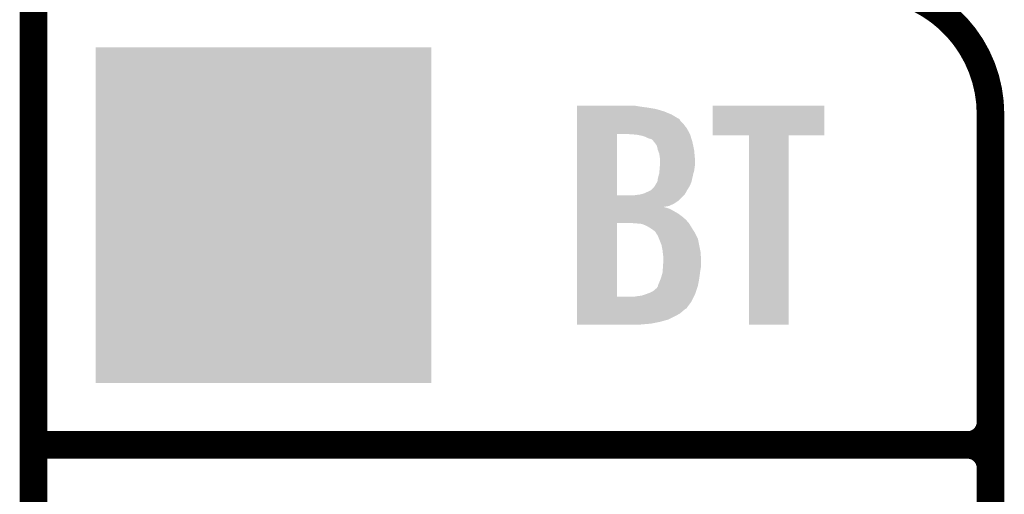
# Model space of a CAD drawing. Extents: x -1.3 to 24.2, y -3.9 to 53.5.
# Tile 7 of 43: x -1.3 to 4.1, y 16.2 to 18.9. Entities that reach past the tile are written whole.
import ezdxf

# ---------------------------------------------------------------- set-up
doc = ezdxf.new("R2010")
doc.units = 0
doc.layers.get('0').update_dxf_attribs({"linetype": 'CONTINUOUS'})
for name, color, linetype in [('CORDELIA-I_CLICK_V100_GKO', 14, 'CONTINUOUS'), ('CORDELIA-I_CLICK_V100_GTO', 12, 'CONTINUOUS'), ('CORDELIA-I_CLICK_V100_GTS', 13, 'CONTINUOUS')]:
    doc.layers.add(name, color=color, linetype=linetype)

# ---------------------------------------------------------------- blocks, each defined once
blk = doc.blocks.new('SQUARE_24')
blk.add_solid([(0.9271, 0.9271), (0.9271, -0.9271), (-0.9271, 0.9271), (-0.9271, -0.9271)])

msp = doc.modelspace()

# ---------------------------------------------------------------- linework, layer by layer
at = {"layer": 'CORDELIA-I_CLICK_V100_GKO', "const_width": 0.1524}
msp.add_lwpolyline([(-1.27, -3.81), (-1.27, 53.34)], dxfattribs=at)
at = {"layer": 'CORDELIA-I_CLICK_V100_GTO', "const_width": 0.1524}
for points in [[(4.0132, 18.3388, 0.4142136), (3.302, 19.05)], [(3.8862, 16.51, 0.4142136), (4.0132, 16.637)], [(4.0132, 16.383, 0.4142136), (3.8862, 16.51)], [(4.0132, 16.383, 0.4142136), (3.8862, 16.51)]]:
    msp.add_lwpolyline(points, format="xyb", dxfattribs=at)
for points in [[(4.0132, -0.5588), (4.0132, 18.3388)], [(-1.27, 16.51), (3.8862, 16.51)], [(-1.27, 16.51), (3.8862, 16.51)], [(4.0132, 14.097), (4.0132, 16.383)]]:
    msp.add_lwpolyline(points, dxfattribs=at)
at = {"layer": 'CORDELIA-I_CLICK_V100_GTO'}
for points in [[(1.72976, 18.38198), (1.729762, 18.38452), (2.0701, 18.38198), (2.054862, 18.38452)], [(1.72976, 18.37944), (1.72976, 18.38198), (2.08534, 18.37944), (2.0701, 18.38198)], [(1.72976, 18.37436), (1.72976, 18.37944), (2.12344, 18.37436), (2.08534, 18.37944)], [(1.72976, 18.36674), (1.72976, 18.37436), (2.166622, 18.36674), (2.12344, 18.37436)], [(2.47904, 18.221982), (2.47906, 18.384498), (3.096238, 18.221982), (3.09626, 18.384498)], [(2.47906, 18.384498), (2.479062, 18.38452), (3.09626, 18.384498), (2.479062, 18.38452)], [(1.72976, 18.35404), (1.72976, 18.36674), (2.209802, 18.35404), (2.166622, 18.36674)], [(1.72976, 18.33626), (1.72976, 18.35404), (2.25298, 18.33626), (2.209802, 18.35404)], [(1.72976, 18.3134), (1.72976, 18.33626), (2.29108, 18.3134), (2.25298, 18.33626)], [(1.729758, 18.26006), (1.72976, 18.282918), (2.336802, 18.26006), (2.31902, 18.282918)], [(1.72976, 18.310854), (1.72976, 18.3134), (2.296162, 18.310854), (2.29108, 18.3134)], [(1.72976, 18.298158), (1.72976, 18.310854), (2.303782, 18.298158), (2.296162, 18.310854)], [(1.72976, 18.282918), (1.72976, 18.298158), (2.31902, 18.282918), (2.303782, 18.298158)], [(1.729752, 17.889242), (1.729758, 18.22958), (1.95072, 17.889242), (1.950742, 18.22958)], [(1.729758, 18.22958), (1.729758, 18.26006), (2.353214, 18.22958), (2.336802, 18.26006)], [(2.032, 18.22704), (1.9939, 18.22958), (2.354582, 18.22704), (2.353214, 18.22958)], [(2.032026, 18.227038), (2.032, 18.22704), (2.354582, 18.227038), (2.354582, 18.22704)], [(2.062482, 18.2245), (2.032026, 18.227038), (2.355376, 18.2245), (2.354582, 18.227038)], [(2.08788, 18.219418), (2.062482, 18.2245), (2.356964, 18.219418), (2.355376, 18.2245)], [(2.11074, 18.2118), (2.08788, 18.219418), (2.359344, 18.2118), (2.356964, 18.219418)], [(2.125982, 18.204178), (2.11074, 18.2118), (2.361726, 18.204178), (2.359344, 18.2118)], [(2.679678, 18.22196), (2.47904, 18.221982), (3.096238, 18.22196), (3.096238, 18.221982)], [(2.67968, 18.221938), (2.679678, 18.22196), (2.89814, 18.221938), (3.096238, 18.22196)], [(2.6797, 17.175502), (2.67968, 18.221938), (2.898118, 17.175502), (2.89814, 18.221938)], [(2.136138, 18.20164), (2.125982, 18.204178), (2.36252, 18.20164), (2.361726, 18.204178)], [(2.143762, 18.199096), (2.136138, 18.20164), (2.363314, 18.199096), (2.36252, 18.20164)], [(2.1463, 18.19656), (2.143762, 18.199096), (2.364106, 18.19656), (2.363314, 18.199096)], [(2.154768, 18.1864), (2.1463, 18.19656), (2.36728, 18.1864), (2.364106, 18.19656)], [(2.159, 18.18132), (2.154768, 18.1864), (2.36835, 18.18132), (2.36728, 18.1864)], [(2.171702, 18.163538), (2.159, 18.18132), (2.372094, 18.163538), (2.36835, 18.18132)], [(2.176782, 18.140678), (2.171702, 18.163538), (2.376906, 18.140678), (2.372094, 18.163538)], [(2.177734, 18.13814), (2.176782, 18.140678), (2.37744, 18.13814), (2.376906, 18.140678)], [(2.1844, 18.120358), (2.177734, 18.13814), (2.378988, 18.120358), (2.37744, 18.13814)], [(2.18948, 18.084798), (2.1844, 18.120358), (2.38208, 18.084798), (2.378988, 18.120358)], [(2.18694, 18.03908), (2.187526, 18.0467), (2.379026, 18.03908), (2.37998, 18.0467)], [(2.187526, 18.0467), (2.188502, 18.059398), (2.37998, 18.0467), (2.38252, 18.059398)], [(2.188502, 18.059398), (2.18948, 18.0721), (2.38252, 18.059398), (2.38252, 18.0721)], [(2.18948, 18.079722), (2.18948, 18.084798), (2.38252, 18.079722), (2.38208, 18.084798)], [(2.18948, 18.0721), (2.18948, 18.079722), (2.38252, 18.0721), (2.38252, 18.079722)], [(2.17678, 17.983198), (2.183708, 18.008602), (2.366714, 17.983198), (2.37236, 18.008602)], [(2.183708, 18.008602), (2.1844, 18.011138), (2.37236, 18.008602), (2.373084, 18.011138)], [(2.1844, 18.011138), (2.185784, 18.026378), (2.373084, 18.011138), (2.37744, 18.026378)], [(2.185784, 18.026378), (2.18694, 18.03908), (2.37744, 18.026378), (2.379026, 18.03908)], [(2.156458, 17.93494), (2.159, 17.94002), (2.348864, 17.93494), (2.352038, 17.94002)], [(2.159, 17.94002), (2.172714, 17.962878), (2.352038, 17.94002), (2.362198, 17.962878)], [(2.172714, 17.962878), (2.174238, 17.965416), (2.362198, 17.962878), (2.362762, 17.965416)], [(2.174238, 17.965416), (2.17678, 17.983198), (2.362762, 17.965416), (2.366714, 17.983198)], [(1.729752, 17.88922), (1.729752, 17.889242), (2.042158, 17.88922), (1.95072, 17.889242)], [(1.729752, 17.85874), (1.729752, 17.88922), (2.28854, 17.85874), (2.319018, 17.88922)], [(2.042158, 17.88922), (2.0574, 17.89176), (2.319018, 17.88922), (2.321558, 17.89176)], [(2.0574, 17.89176), (2.077718, 17.8943), (2.321558, 17.89176), (2.324098, 17.8943)], [(2.077718, 17.8943), (2.087882, 17.89684), (2.324098, 17.8943), (2.326638, 17.89684)], [(2.087882, 17.89684), (2.098038, 17.899378), (2.326638, 17.89684), (2.328048, 17.899378)], [(2.098038, 17.899378), (2.1209, 17.90954), (2.328048, 17.899378), (2.333694, 17.90954)], [(2.1209, 17.90954), (2.141216, 17.919698), (2.333694, 17.90954), (2.33934, 17.919698)], [(2.141216, 17.919698), (2.141218, 17.9197), (2.33934, 17.919698), (2.339342, 17.9197)], [(2.141218, 17.9197), (2.156458, 17.93494), (2.339342, 17.9197), (2.348864, 17.93494)], [(1.72975, 17.8308), (1.729752, 17.8435), (2.237738, 17.8308), (2.26568, 17.8435)], [(1.72975, 17.825758), (1.72975, 17.8308), (2.207622, 17.825758), (2.237738, 17.8308)], [(1.729752, 17.8435), (1.729752, 17.85874), (2.26568, 17.8435), (2.28854, 17.85874)], [(1.72975, 17.825718), (1.72975, 17.825758), (2.209804, 17.825718), (2.207622, 17.825758)], [(1.72975, 17.823178), (1.72975, 17.825718), (2.214882, 17.823178), (2.209804, 17.825718)], [(1.72975, 17.82064), (1.72975, 17.823178), (2.225038, 17.82064), (2.214882, 17.823178)], [(1.72975, 17.81556), (1.72975, 17.82064), (2.24028, 17.81556), (2.225038, 17.82064)], [(1.72975, 17.80794), (1.72975, 17.81556), (2.255518, 17.80794), (2.24028, 17.81556)], [(1.72975, 17.78762), (1.72975, 17.80794), (2.29108, 17.78762), (2.255518, 17.80794)], [(1.72975, 17.77238), (1.72975, 17.78762), (2.3114, 17.77238), (2.29108, 17.78762)], [(1.729742, 17.330442), (1.72975, 17.73682), (1.95072, 17.330442), (1.950742, 17.73682)], [(1.72975, 17.7546), (1.72975, 17.77238), (2.331722, 17.7546), (2.3114, 17.77238)], [(1.72975, 17.73682), (1.72975, 17.7546), (2.347278, 17.73682), (2.331722, 17.7546)], [(2.05994, 17.73428), (2.02692, 17.73682), (2.349502, 17.73428), (2.347278, 17.73682)], [(2.059962, 17.734278), (2.05994, 17.73428), (2.349502, 17.734278), (2.349502, 17.73428)], [(2.087884, 17.731738), (2.059962, 17.734278), (2.351026, 17.731738), (2.349502, 17.734278)], [(2.113282, 17.72158), (2.087884, 17.731738), (2.357122, 17.72158), (2.351026, 17.731738)], [(2.13106, 17.71142), (2.113282, 17.72158), (2.363218, 17.71142), (2.357122, 17.72158)], [(2.13487, 17.70888), (2.13106, 17.71142), (2.36474, 17.70888), (2.363218, 17.71142)], [(2.1463, 17.70126), (2.13487, 17.70888), (2.36959, 17.70126), (2.36474, 17.70888)], [(2.15646, 17.693638), (2.1463, 17.70126), (2.37444, 17.693638), (2.36959, 17.70126)], [(2.16408, 17.686018), (2.15646, 17.693638), (2.379288, 17.686018), (2.37444, 17.693638)], [(2.167256, 17.680938), (2.16408, 17.686018), (2.38252, 17.680938), (2.379288, 17.686018)], [(2.17678, 17.6657), (2.167256, 17.680938), (2.39014, 17.6657), (2.38252, 17.680938)], [(2.182878, 17.650458), (2.17678, 17.6657), (2.39776, 17.650458), (2.39014, 17.6657)], [(2.1971, 17.614898), (2.182878, 17.650458), (2.404874, 17.614898), (2.39776, 17.650458)], [(2.20218, 17.5895), (2.1971, 17.614898), (2.409952, 17.5895), (2.404874, 17.614898)], [(2.203874, 17.57426), (2.20218, 17.5895), (2.413, 17.57426), (2.409952, 17.5895)], [(2.20472, 17.56664), (2.203874, 17.57426), (2.413402, 17.56664), (2.413, 17.57426)], [(2.20726, 17.546318), (2.20472, 17.56664), (2.414472, 17.546318), (2.413402, 17.56664)], [(2.205226, 17.498058), (2.20709, 17.526002), (2.41554, 17.498058), (2.41554, 17.526002)], [(2.20709, 17.526002), (2.20726, 17.52854), (2.41554, 17.526002), (2.415408, 17.52854)], [(2.20726, 17.52854), (2.20726, 17.546318), (2.415408, 17.52854), (2.414472, 17.546318)], [(2.194562, 17.43456), (2.20218, 17.459958), (2.406056, 17.43456), (2.409442, 17.459958)], [(2.20218, 17.459958), (2.202814, 17.46758), (2.409442, 17.459958), (2.41046, 17.46758)], [(2.202814, 17.46758), (2.20472, 17.49044), (2.41046, 17.46758), (2.41427, 17.49044)], [(2.20472, 17.49044), (2.205226, 17.498058), (2.41427, 17.49044), (2.41554, 17.498058)], [(2.177414, 17.38884), (2.17932, 17.396458), (2.397758, 17.38884), (2.399186, 17.396458)], [(2.17932, 17.396458), (2.18694, 17.41424), (2.399186, 17.396458), (2.40252, 17.41424)], [(2.18694, 17.41424), (2.192656, 17.429482), (2.40252, 17.41424), (2.40538, 17.429482)], [(2.192656, 17.429482), (2.194562, 17.43456), (2.40538, 17.429482), (2.406056, 17.43456)], [(2.087878, 17.3355), (2.11074, 17.34312), (2.378708, 17.3355), (2.38252, 17.34312)], [(2.11074, 17.34312), (2.13106, 17.35074), (2.38252, 17.34312), (2.385058, 17.35074)], [(2.13106, 17.35074), (2.151376, 17.360898), (2.385058, 17.35074), (2.388444, 17.360898)], [(2.151376, 17.360898), (2.16916, 17.37614), (2.388444, 17.360898), (2.393524, 17.37614)], [(2.16916, 17.37614), (2.171698, 17.378678), (2.393524, 17.37614), (2.39437, 17.378678)], [(2.171698, 17.378678), (2.176778, 17.386296), (2.39437, 17.378678), (2.39691, 17.386296)], [(2.176778, 17.386296), (2.177414, 17.38884), (2.39691, 17.386296), (2.397758, 17.38884)], [(1.72974, 17.264378), (1.729742, 17.30248), (2.334254, 17.264378), (2.362198, 17.30248)], [(1.729742, 17.33042), (1.729742, 17.330442), (2.052318, 17.33042), (1.95072, 17.330442)], [(1.729742, 17.30248), (1.729742, 17.33042), (2.362198, 17.30248), (2.376168, 17.33042)], [(2.052318, 17.33042), (2.06756, 17.33296), (2.376168, 17.33042), (2.377438, 17.33296)], [(2.06756, 17.33296), (2.087878, 17.3355), (2.377438, 17.33296), (2.378708, 17.3355)], [(1.72974, 17.26184), (1.72974, 17.264378), (2.32918, 17.26184), (2.334254, 17.264378)], [(1.72974, 17.25168), (1.72974, 17.26184), (2.31648, 17.25168), (2.32918, 17.26184)], [(1.72974, 17.236438), (1.72974, 17.25168), (2.298698, 17.236438), (2.31648, 17.25168)], [(1.72974, 17.2212), (1.72974, 17.236438), (2.27076, 17.2212), (2.298698, 17.236438)], [(1.72974, 17.203418), (1.72974, 17.2212), (2.235198, 17.203418), (2.27076, 17.2212)], [(1.72974, 17.19072), (1.72974, 17.203418), (2.189482, 17.19072), (2.235198, 17.203418)], [(1.72974, 17.18056), (1.72974, 17.19072), (2.13868, 17.18056), (2.189482, 17.19072)], [(1.72974, 17.175502), (1.72974, 17.18056), (2.080514, 17.175502), (2.13868, 17.18056)], [(2.080262, 17.17548), (1.72974, 17.175502), (2.080262, 17.17548), (2.080514, 17.175502)], [(2.898118, 17.17548), (2.6797, 17.175502), (2.898118, 17.17548), (2.898118, 17.175502)]]:
    msp.add_solid(points, dxfattribs=at)

# ---------------------------------------------------------------- block references
at = {"layer": 'CORDELIA-I_CLICK_V100_GTS'}
msp.add_blockref('SQUARE_24', (0, 17.78), dxfattribs=at)

doc.saveas('drawing.dxf')
